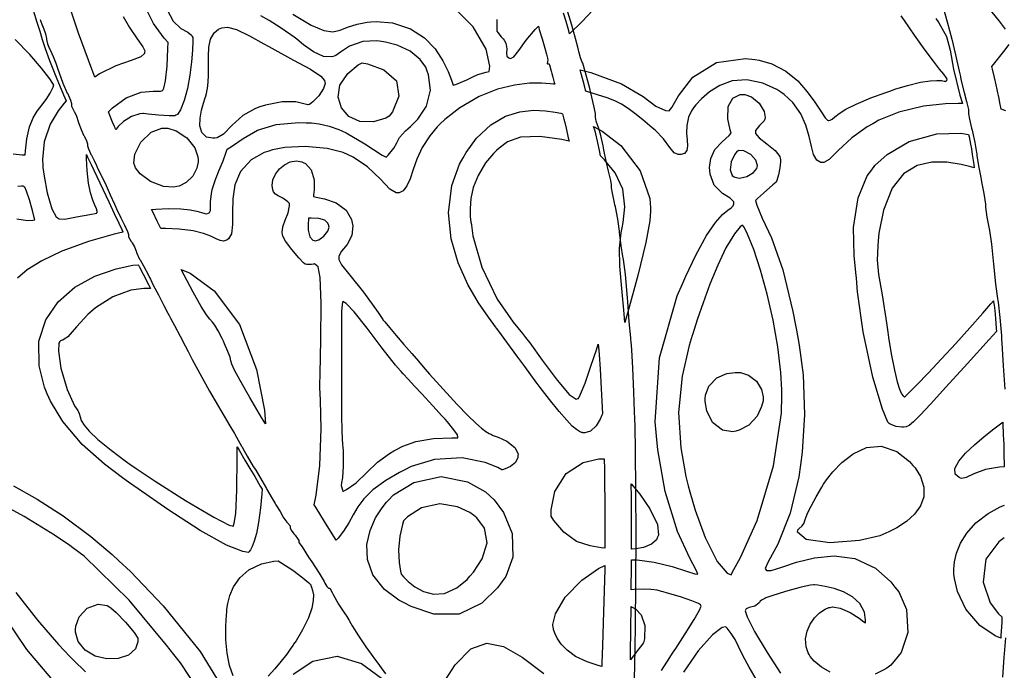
# Model space of a CAD drawing. Extents: x 1 to 11, y 0.3 to 11.8.
# Tile 15 of 21: x 4.1 to 6.9, y 8.1 to 9.9. Entities that reach past the tile are written whole.
import ezdxf

# ---------------------------------------------------------------- set-up
doc = ezdxf.new("R2010")
doc.units = 0
doc.layers.get('0').update_dxf_attribs({"linetype": 'CONTINUOUS'})

msp = doc.modelspace()

# ---------------------------------------------------------------- linework, layer by layer
at = {"color": 253}
for points in [[(6.89356, 9.86968), (6.87631, 9.89253), (6.85579, 9.91758), (6.83436, 9.94362), (6.81446, 9.9694), (6.79839, 9.99365), (6.79025, 10.0095), (6.78863, 10.0151), (6.78071, 10.0417), (6.75581, 10.1209), (6.72879, 10.2017), (6.70828, 10.2593), (6.69819, 10.2867), (6.6951, 10.2954), (6.71718, 10.2639), (6.78401, 10.1697), (6.85167, 10.0762), (6.90132, 10.0098)], [(4.40788, 9.90533), (4.42513, 9.87403), (4.44661, 9.84239), (4.46257, 9.81999), (4.46843, 9.80865), (4.46793, 9.80518), (4.46739, 9.80137), (4.45692, 9.79118), (4.42974, 9.78162), (4.38644, 9.76628), (4.34131, 9.74382), (4.32726, 9.73475), (4.31879, 9.75706), (4.28196, 9.85861), (4.2469, 9.96392)], [(4.53125, 9.92372), (4.54812, 9.89204), (4.57021, 9.87121), (4.58957, 9.86079), (4.60037, 9.85271), (4.60211, 9.84913), (4.6034, 9.84631), (4.60368, 9.83599), (4.60308, 9.81076), (4.60026, 9.77746), (4.59538, 9.73996), (4.58849, 9.70221), (4.57958, 9.66824), (4.56879, 9.64188), (4.56017, 9.62935), (4.55621, 9.62711), (4.55306, 9.62537), (4.53717, 9.62494), (4.50711, 9.62701), (4.47831, 9.63026), (4.46451, 9.63189), (4.46311, 9.63172), (4.45492, 9.63097), (4.43078, 9.62354), (4.40799, 9.60969), (4.39361, 9.59565), (4.38786, 9.58826), (4.38672, 9.58681), (4.38624, 9.588), (4.38471, 9.59142), (4.38297, 9.5956), (4.37793, 9.60786), (4.36903, 9.62939), (4.3661, 9.63656), (4.37717, 9.64789), (4.41618, 9.67622), (4.45785, 9.69179), (4.49192, 9.69476), (4.51258, 9.69526), (4.51921, 9.69672), (4.51937, 9.69732), (4.52171, 9.7035), (4.52653, 9.72433), (4.53136, 9.76514), (4.53375, 9.81511), (4.53386, 9.83171), (4.523, 9.84457), (4.49317, 9.88519), (4.46653, 9.93815)], [(4.88585, 9.91217), (4.93733, 9.88129), (4.97293, 9.86583), (4.99821, 9.86203), (5.01861, 9.86632), (5.0395, 9.87489), (5.0664, 9.88406), (5.09517, 9.88949), (5.10482, 9.89019), (5.12011, 9.89133), (5.16667, 9.88726), (5.21679, 9.87093), (5.25635, 9.84511), (5.28646, 9.81381), (5.30843, 9.78082), (5.32335, 9.75022), (5.33242, 9.72581), (5.33578, 9.71506), (5.33692, 9.71149), (5.34668, 9.715), (5.37571, 9.72678), (5.39258, 9.73551), (5.4069, 9.74203), (5.43024, 9.74881), (5.4381, 9.75071), (5.44043, 9.76568), (5.43012, 9.81321), (5.39356, 9.87597), (5.33724, 9.93251)], [(5.46056, 9.89675), (5.46056, 9.86404), (5.46326, 9.85981), (5.47239, 9.84754), (5.47814, 9.84218), (5.48122, 9.83903), (5.48443, 9.83171), (5.48529, 9.82915), (5.48649, 9.82563), (5.48796, 9.81418), (5.48753, 9.80208), (5.48861, 9.79318), (5.49365, 9.78842), (5.49567, 9.78776), (5.49821, 9.787), (5.50803, 9.79135), (5.52186, 9.80903), (5.54297, 9.83865), (5.56803, 9.8686), (5.57715, 9.87782), (5.57981, 9.86893), (5.58772, 9.84207), (5.59517, 9.8164), (5.59983, 9.7991), (5.60243, 9.78819), (5.6034, 9.78196), (5.60331, 9.77849), (5.60271, 9.77599), (5.60221, 9.77339), (5.60215, 9.77251), (5.60243, 9.77219), (5.60775, 9.7716), (5.60786, 9.77115), (5.60829, 9.76953), (5.6135, 9.75108), (5.61399, 9.74946), (5.61399, 9.7494), (5.61415, 9.74875), (5.61518, 9.74479), (5.618, 9.73449), (5.62207, 9.71946), (5.62343, 9.71442), (5.62343, 9.71442), (5.62011, 9.71474), (5.61035, 9.71593), (5.58594, 9.71756), (5.55197, 9.71696), (5.51025, 9.71197), (5.4624, 9.70031), (5.41032, 9.67964), (5.35574, 9.64779), (5.31326, 9.61481), (5.3004, 9.60243), (5.29243, 9.59478), (5.271, 9.56917), (5.24989, 9.53569), (5.23503, 9.50347), (5.22428, 9.47385), (5.21565, 9.44819), (5.20708, 9.42779), (5.19646, 9.41417), (5.18549, 9.40881), (5.18181, 9.40853), (5.17626, 9.40821), (5.1589, 9.41894), (5.1326, 9.44661), (5.09571, 9.48204), (5.05572, 9.50906), (5.04129, 9.51551), (5.02729, 9.52181), (4.98221, 9.53336), (4.92031, 9.53917), (4.86296, 9.53592), (4.82856, 9.52979), (4.8176, 9.52621), (4.80458, 9.52203), (4.76818, 9.50163), (4.73779, 9.46897), (4.72194, 9.43132), (4.71604, 9.39176), (4.7155, 9.3534), (4.71576, 9.31922), (4.71224, 9.29249), (4.70437, 9.27838), (4.70042, 9.27604), (4.69819, 9.27479), (4.69043, 9.27268), (4.68093, 9.27419), (4.66976, 9.27924), (4.65479, 9.2864), (4.63385, 9.29428), (4.60471, 9.30137), (4.56538, 9.30632), (4.52647, 9.30789), (4.51357, 9.30767), (4.51237, 9.31011), (4.50342, 9.3284), (4.49067, 9.35488), (4.48763, 9.36139), (4.49929, 9.36253), (4.5345, 9.36431), (4.57026, 9.36376), (4.59663, 9.36089), (4.6154, 9.35688), (4.62836, 9.35281), (4.63715, 9.34987), (4.64367, 9.34924), (4.64833, 9.35101), (4.64958, 9.35194), (4.65093, 9.35308), (4.65375, 9.35824), (4.65343, 9.36751), (4.65321, 9.38411), (4.65597, 9.40549), (4.65761, 9.41243), (4.65956, 9.42096), (4.66721, 9.44612), (4.67763, 9.47211), (4.68881, 9.49815), (4.69814, 9.52333), (4.70079, 9.53185), (4.71235, 9.53879), (4.74582, 9.56164), (4.78569, 9.58535), (4.83876, 9.60086), (4.90218, 9.60618), (4.92333, 9.60607), (4.92692, 9.60607), (4.93782, 9.60568), (4.95936, 9.60319), (4.98796, 9.59646), (5.01503, 9.58703), (5.02376, 9.58322), (5.03614, 9.57785), (5.08876, 9.54688), (5.13758, 9.51476), (5.14811, 9.50879), (5.15414, 9.5146), (5.17042, 9.5339), (5.17806, 9.54915), (5.18604, 9.56424), (5.20329, 9.58311), (5.20964, 9.58876), (5.2169, 9.59532), (5.23747, 9.61638), (5.26161, 9.65224), (5.273, 9.69775), (5.26785, 9.74132), (5.26281, 9.7545), (5.25976, 9.76243), (5.24463, 9.7839), (5.21615, 9.80718), (5.17904, 9.82417), (5.14626, 9.83296), (5.13519, 9.83464), (5.12235, 9.83664), (5.08251, 9.83458), (5.04514, 9.82161), (5.01947, 9.80501), (5.00683, 9.79562), (5.00211, 9.79394), (4.99533, 9.79156), (4.97217, 9.79254), (4.94342, 9.80539), (4.91585, 9.82568), (4.89632, 9.84164), (4.8896, 9.84662), (4.87989, 9.85379), (4.85026, 9.87446), (4.81907, 9.8941), (4.79497, 9.90707)], [(6.89361, 9.63932), (6.88124, 9.64382), (6.88026, 9.64849), (6.87739, 9.66243), (6.87489, 9.67453), (6.87315, 9.68289), (6.87158, 9.69021), (6.86957, 9.69928), (6.86654, 9.71283), (6.86182, 9.73367), (6.85661, 9.75683), (6.85493, 9.76449), (6.86322, 9.77501), (6.88818, 9.80643), (6.90375, 9.82633)], [(5.3055, 8.01992), (5.34233, 8.07824), (5.38693, 8.12349), (5.43153, 8.13949), (5.47885, 8.13038), (5.53147, 8.10037), (5.59224, 8.0536)]]:
    msp.add_lwpolyline(points, dxfattribs=at)
at = {"color": 230}
for points in [[(5.8035, 10.0024), (5.70101, 9.89165), (5.66521, 9.85639), (5.66271, 9.86518), (5.65506, 9.8915), (5.64794, 9.91471)], [(6.71382, 9.94342), (6.72879, 9.88997), (6.74164, 9.84185), (6.75233, 9.7971), (6.76253, 9.75119), (6.7659, 9.73589), (6.76758, 9.72797), (6.77636, 9.69114), (6.78315, 9.66618), (6.7839, 9.66422), (6.78461, 9.66233), (6.78933, 9.6429), (6.78933, 9.63639), (6.78933, 9.63124), (6.79215, 9.61578), (6.79758, 9.59056), (6.79893, 9.58539), (6.80024, 9.58029), (6.80669, 9.55029), (6.81142, 9.52229), (6.8119, 9.51812), (6.81233, 9.514), (6.81694, 9.48443), (6.82319, 9.45139), (6.82449, 9.44553), (6.82574, 9.43972), (6.83187, 9.40642), (6.83632, 9.37625), (6.83675, 9.37196), (6.83713, 9.36774), (6.84099, 9.34006), (6.84586, 9.31158), (6.84685, 9.30686), (6.84782, 9.30219), (6.8534, 9.26378), (6.85851, 9.21674), (6.85926, 9.20779), (6.85997, 9.19883), (6.86507, 9.15082), (6.87071, 9.11035), (6.87169, 9.10519), (6.87267, 9.10004), (6.87761, 9.0574), (6.88151, 9.00504), (6.882, 8.99507), (6.88243, 8.98508), (6.88639, 8.92101), (6.8915, 8.85558)], [(4.15375, 9.92269), (4.16471, 9.88911), (4.17231, 9.86361), (4.17904, 9.84088), (4.18739, 9.81532), (4.19976, 9.78162), (4.21869, 9.73426), (4.23953, 9.68435), (4.24664, 9.66775), (4.2411, 9.66064), (4.2245, 9.63911), (4.20188, 9.60172), (4.18522, 9.55186), (4.18007, 9.50228), (4.18093, 9.48583), (4.18121, 9.48019), (4.18457, 9.45514), (4.19336, 9.40853), (4.20687, 9.36339), (4.21843, 9.3405), (4.22467, 9.33692), (4.2276, 9.33524), (4.24278, 9.33382), (4.2615, 9.33778), (4.26628, 9.33876), (4.27621, 9.34082), (4.31401, 9.34706), (4.33311, 9.35097), (4.33371, 9.35183), (4.33431, 9.35281), (4.33453, 9.35667), (4.33231, 9.3635), (4.32785, 9.37358), (4.32206, 9.38818), (4.31586, 9.40847), (4.31017, 9.43582), (4.30588, 9.47136), (4.30404, 9.5051), (4.30393, 9.51633), (4.30735, 9.50933), (4.3176, 9.48822), (4.3335, 9.45481), (4.35047, 9.41889), (4.36714, 9.38314), (4.38238, 9.35042), (4.39486, 9.3234), (4.40343, 9.3049), (4.40657, 9.29807), (4.40679, 9.29758), (4.38238, 9.29183), (4.31, 9.27115), (4.23469, 9.24382), (4.178, 9.21674), (4.13715, 9.19097), (4.10943, 9.16764)], [(5.8464, 7.9834), (5.84885, 8.074), (5.85069, 8.18685), (5.85189, 8.31293), (5.85232, 8.44347), (5.852, 8.5695), (5.85086, 8.68207), (5.84956, 8.74978), (5.84885, 8.77229), (5.84819, 8.79107), (5.84608, 8.84722), (5.8431, 8.91417), (5.84028, 8.96588), (5.83865, 8.9899), (5.838, 8.99507), (5.83729, 9.00022), (5.83306, 9.04497), (5.82878, 9.10129), (5.82813, 9.11219), (5.82742, 9.12315), (5.82249, 9.17811), (5.81711, 9.22032), (5.81619, 9.22483), (5.81521, 9.22939), (5.81039, 9.25917), (5.80647, 9.29025), (5.80604, 9.29542), (5.80556, 9.30057), (5.80083, 9.33415), (5.79432, 9.36893), (5.79303, 9.37463), (5.79167, 9.38038), (5.78624, 9.40733), (5.78342, 9.42236), (5.78342, 9.42736), (5.78342, 9.43132), (5.78119, 9.44319), (5.77692, 9.46197), (5.77588, 9.46571), (5.77479, 9.46951), (5.76824, 9.4975), (5.76156, 9.52957), (5.76053, 9.53538), (5.75944, 9.54118), (5.75288, 9.57026), (5.74653, 9.59244), (5.74556, 9.59478), (5.74451, 9.59717), (5.74046, 9.61079), (5.73839, 9.62158), (5.73839, 9.62517), (5.73839, 9.63226), (5.73335, 9.6536), (5.72185, 9.70247), (5.70915, 9.75043), (5.70221, 9.77365), (5.70068, 9.77615), (5.70014, 9.77707), (5.69596, 9.7889), (5.69114, 9.80664), (5.69026, 9.81049), (5.68837, 9.81862), (5.68201, 9.84293), (5.67128, 9.88097), (5.66032, 9.9171)], [(6.69721, 9.89985), (6.70529, 9.88764), (6.72646, 9.84885), (6.73703, 9.81082), (6.74647, 9.75732), (6.76486, 9.68392), (6.77229, 9.65983), (6.76014, 9.66004), (6.72379, 9.65935), (6.66254, 9.65306), (6.59283, 9.63596), (6.53646, 9.61307), (6.51899, 9.60314), (6.50364, 9.59446), (6.46056, 9.56321), (6.42219, 9.52772), (6.39654, 9.50261), (6.38135, 9.49349), (6.37651, 9.49382), (6.37272, 9.49408), (6.36182, 9.50037), (6.3526, 9.51617), (6.34614, 9.53917), (6.33979, 9.56733), (6.33074, 9.59874), (6.31629, 9.63129), (6.29378, 9.66297), (6.26953, 9.68571), (6.26053, 9.69179), (6.24881, 9.69971), (6.20996, 9.71783), (6.16411, 9.72715), (6.12343, 9.72358), (6.08826, 9.71094), (6.05908, 9.69293), (6.0364, 9.67339), (6.02061, 9.65608), (6.01406, 9.64774), (6.01215, 9.64475), (6.00857, 9.63932), (6.00054, 9.62121), (5.99556, 9.59819), (5.99485, 9.57656), (5.9961, 9.55707), (5.99701, 9.54053), (5.99528, 9.52767), (5.98861, 9.51932), (5.97819, 9.51622), (5.97472, 9.51617), (5.97103, 9.51617), (5.96001, 9.52138), (5.94775, 9.53657), (5.92979, 9.56044), (5.90663, 9.58453), (5.89817, 9.59158), (5.89139, 9.59722), (5.87115, 9.61415), (5.84901, 9.63206), (5.82992, 9.64632), (5.81174, 9.65782), (5.79269, 9.66749), (5.77083, 9.67622), (5.74414, 9.68494), (5.71907, 9.69228), (5.71072, 9.69456), (5.71061, 9.69482), (5.71007, 9.69726), (5.70796, 9.70594), (5.70318, 9.72413), (5.69689, 9.74744), (5.69476, 9.75515), (5.7245, 9.7475), (5.81147, 9.71565), (5.87283, 9.67985), (5.90782, 9.65289), (5.93576, 9.64051), (5.94542, 9.63954), (5.95344, 9.64887), (5.97233, 9.68138), (6.01226, 9.734), (6.07921, 9.77544), (6.16092, 9.78694), (6.18739, 9.7839), (6.19933, 9.78256), (6.2346, 9.77219), (6.27453, 9.75097), (6.30772, 9.72364), (6.33475, 9.69347), (6.35628, 9.66396), (6.37294, 9.6384), (6.38531, 9.62011), (6.3916, 9.6129), (6.39404, 9.61247), (6.39535, 9.61231), (6.39947, 9.6129), (6.40468, 9.61632), (6.41217, 9.62256), (6.42432, 9.63172), (6.44368, 9.64372), (6.47271, 9.65847), (6.51389, 9.676), (6.55567, 9.69146), (6.56972, 9.69618), (6.58143, 9.70014), (6.61719, 9.71089), (6.65369, 9.71978), (6.68078, 9.72418), (6.69993, 9.72537), (6.71268, 9.72472), (6.72054, 9.72347), (6.72499, 9.72299), (6.72721, 9.72401), (6.72765, 9.72456), (6.72814, 9.72532), (6.72863, 9.7284), (6.72597, 9.73383), (6.71907, 9.74283), (6.70736, 9.75726), (6.69011, 9.77903), (6.66683, 9.81006), (6.63683, 9.85232), (6.60867, 9.89372), (6.5995, 9.90761)], [(4.17383, 9.89697), (4.18039, 9.87847), (4.18181, 9.87543), (4.18317, 9.87244), (4.18886, 9.8565), (4.19179, 9.84332), (4.19185, 9.84169), (4.19185, 9.84006), (4.19472, 9.82801), (4.20014, 9.81418), (4.2015, 9.81164), (4.20281, 9.80914), (4.21044, 9.79221), (4.2175, 9.77403), (4.21853, 9.77094), (4.22228, 9.7596), (4.23736, 9.71767), (4.24968, 9.68961), (4.25211, 9.68517), (4.25347, 9.68267), (4.25906, 9.66954), (4.26199, 9.66054), (4.26199, 9.6575), (4.26199, 9.65261), (4.26807, 9.63937), (4.26904, 9.63797), (4.26997, 9.63661), (4.27567, 9.62463), (4.28103, 9.60949), (4.28185, 9.6065), (4.28261, 9.60357), (4.28874, 9.58664), (4.29596, 9.57129), (4.29731, 9.56907), (4.29861, 9.56689), (4.30414, 9.55524), (4.30701, 9.54693), (4.30701, 9.54417), (4.30701, 9.54124), (4.3099, 9.53233), (4.31549, 9.51915), (4.31685, 9.5166), (4.31819, 9.51411), (4.32579, 9.49918), (4.33251, 9.48519), (4.33344, 9.48307), (4.33436, 9.48101), (4.34467, 9.45947), (4.34538, 9.45806), (4.34679, 9.45535), (4.35086, 9.44689), (4.35921, 9.42893), (4.37099, 9.40306), (4.38286, 9.37674), (4.38683, 9.36794), (4.389, 9.36317), (4.40082, 9.33778), (4.41103, 9.31694), (4.41238, 9.3144), (4.41368, 9.3119), (4.41928, 9.29926), (4.42215, 9.29144), (4.42215, 9.28879), (4.42215, 9.28396), (4.4305, 9.27111), (4.43186, 9.26938), (4.43317, 9.26768), (4.43972, 9.2564), (4.44456, 9.24447), (4.44504, 9.2424), (4.44547, 9.2404), (4.45367, 9.22136), (4.45454, 9.22032), (4.45535, 9.21929), (4.46496, 9.20253), (4.47868, 9.17611), (4.48161, 9.17025), (4.48426, 9.16482), (4.49246, 9.1486), (4.50662, 9.1211), (4.52219, 9.09125), (4.53353, 9.06976), (4.53738, 9.06261), (4.54118, 9.0555), (4.55257, 9.03412), (4.56819, 9.0045), (4.58247, 8.97726), (4.59076, 8.96132), (4.59353, 8.95594), (4.60232, 8.93881), (4.65088, 8.84972), (4.7079, 8.7519), (4.72097, 8.73042), (4.7225, 8.72792), (4.73178, 8.71175), (4.74089, 8.69499), (4.74235, 8.69222), (4.74376, 8.68951), (4.75689, 8.66635), (4.77408, 8.63769), (4.7775, 8.63217), (4.78087, 8.62668), (4.79801, 8.59799), (4.81108, 8.57482), (4.8125, 8.57206), (4.81386, 8.56933), (4.824, 8.55137), (4.83544, 8.53267), (4.83751, 8.52951), (4.83951, 8.52642), (4.84933, 8.51064), (4.85628, 8.49821), (4.85693, 8.49681), (4.85753, 8.49539), (4.86843, 8.48085), (4.86957, 8.47993), (4.87067, 8.479), (4.87761, 8.46983), (4.87761, 8.46674), (4.87761, 8.46451), (4.88124, 8.45779), (4.88835, 8.44743), (4.89008, 8.44536), (4.89176, 8.44336), (4.89893, 8.43392), (4.90261, 8.42893), (4.90261, 8.42725), (4.90261, 8.42313), (4.91189, 8.41069), (4.93001, 8.38211), (4.9344, 8.37543), (4.93875, 8.36876), (4.95925, 8.33632), (4.97336, 8.31282), (4.97456, 8.31054), (4.97569, 8.30832), (4.98172, 8.2991), (4.98589, 8.29428), (4.98731, 8.29428), (4.98981, 8.29428), (4.99653, 8.28239), (4.99735, 8.28049), (4.99903, 8.27636), (5.01378, 8.24918), (5.03065, 8.2239), (5.03336, 8.22076), (5.03444, 8.21951), (5.04346, 8.20518), (5.04383, 8.20415), (5.04471, 8.20161), (5.05263, 8.1881), (5.07021, 8.16049), (5.09147, 8.12918), (5.10612, 8.10856), (5.11122, 8.10183), (5.11376, 8.09847), (5.12999, 8.07622), (5.14621, 8.05311)], [(4.09782, 9.51867), (4.12299, 9.51563), (4.1314, 9.51531), (4.132, 9.52658), (4.13601, 9.56017), (4.14378, 9.59392), (4.15397, 9.61931), (4.16569, 9.63889), (4.17817, 9.65528), (4.19065, 9.67111), (4.20226, 9.68896), (4.21029, 9.70574), (4.21229, 9.71149), (4.20975, 9.71615), (4.20053, 9.72922), (4.17725, 9.7595), (4.14432, 9.79801), (4.10357, 9.84022)], [(5.92378, 8.06207), (5.94738, 8.09874), (5.95524, 8.11094), (5.96397, 8.12457), (5.99029, 8.16536), (6.01579, 8.20594), (6.03093, 8.23264), (6.03549, 8.24349), (6.03483, 8.24544), (6.03424, 8.24713), (6.02806, 8.25125), (6.00965, 8.25911), (5.97732, 8.26969), (5.94081, 8.28043), (5.92865, 8.28381), (5.92437, 8.285), (5.9114, 8.28836), (5.89437, 8.29107), (5.87196, 8.29161), (5.84706, 8.29031), (5.83882, 8.28961), (5.83882, 8.2934), (5.83892, 8.30469), (5.83903, 8.31386), (5.83908, 8.33219), (5.83919, 8.36404), (5.83925, 8.37463), (5.85525, 8.37424), (5.90332, 8.36811), (5.95432, 8.35562), (5.99451, 8.34256), (6.01824, 8.33529), (6.02632, 8.33399), (6.02197, 8.34489), (6.00375, 8.37935), (5.96957, 8.45458), (5.93468, 8.56689), (5.91351, 8.68392), (5.9101, 8.72319), (5.90663, 8.76286), (5.91835, 8.9439), (5.96821, 9.11774), (5.98389, 9.15381), (5.99251, 9.17372), (6.02056, 9.23253), (6.05126, 9.28808), (6.07628, 9.32493), (6.09597, 9.34733), (6.11068, 9.35965), (6.12061, 9.36626), (6.12614, 9.37147), (6.12771, 9.37765), (6.12765, 9.37967), (6.1275, 9.38325), (6.11746, 9.39344), (6.09554, 9.4069), (6.07275, 9.42979), (6.06082, 9.4611), (6.06006, 9.47174), (6.0594, 9.47999), (6.06256, 9.5051), (6.07471, 9.53039), (6.09472, 9.55251), (6.11426, 9.57036), (6.12071, 9.57633), (6.11729, 9.58626), (6.11074, 9.61729), (6.11139, 9.65158), (6.12468, 9.67551), (6.14535, 9.68511), (6.1524, 9.68544), (6.15847, 9.68576), (6.17714, 9.67893), (6.199, 9.66108), (6.21311, 9.63797), (6.21625, 9.62061), (6.21468, 9.61561), (6.21332, 9.61143), (6.19976, 9.59793), (6.18907, 9.58399), (6.18913, 9.57954), (6.18913, 9.57547), (6.19883, 9.56332), (6.22081, 9.5466), (6.24419, 9.52778), (6.257, 9.51113), (6.25851, 9.50489), (6.25885, 9.50336), (6.2589, 9.49556), (6.25749, 9.479), (6.25364, 9.45888), (6.24892, 9.44358), (6.24669, 9.43875), (6.24669, 9.43875), (6.2379, 9.43099), (6.21153, 9.40761), (6.19476, 9.39242), (6.18951, 9.38737), (6.18918, 9.38687), (6.18907, 9.38672), (6.19239, 9.37392), (6.20796, 9.33686), (6.2341, 9.28157), (6.26579, 9.19103), (6.29411, 9.07449), (6.30149, 9.03526), (6.3041, 9.02115), (6.31222, 8.97874), (6.32308, 8.89546), (6.32671, 8.7839), (6.32026, 8.6774), (6.3156, 8.64219), (6.31099, 8.60775), (6.2864, 8.50575), (6.25157, 8.41818), (6.22433, 8.36876), (6.21582, 8.34967), (6.21789, 8.34674), (6.2194, 8.34457), (6.23318, 8.3444), (6.26303, 8.35331), (6.30453, 8.36724), (6.3546, 8.3801), (6.41032, 8.38569), (6.46869, 8.37793), (6.52681, 8.35064), (6.57015, 8.31256), (6.58165, 8.29758), (6.59229, 8.28369), (6.61382, 8.23389), (6.61843, 8.16992), (6.59885, 8.11274), (6.57032, 8.07753), (6.55838, 8.06928), (6.55083, 8.06413), (6.52593, 8.05219)], [(4.10818, 9.33535), (4.13829, 9.33018), (4.15343, 9.33132), (4.15836, 9.33225), (4.15707, 9.33897), (4.15213, 9.35894), (4.1435, 9.38867), (4.13488, 9.41357), (4.1301, 9.42464), (4.12869, 9.42567), (4.12799, 9.42622), (4.12549, 9.42719), (4.12093, 9.42686), (4.11111, 9.42632)], [(4.09885, 8.58268), (4.16499, 8.54542), (4.23828, 8.49821), (4.31603, 8.44043), (4.37651, 8.38949), (4.39572, 8.37147), (4.42817, 8.3411), (4.52051, 8.24447), (4.62462, 8.11626), (4.69879, 7.99462)], [(4.62017, 8.00726), (4.56933, 8.08371), (4.5504, 8.10753), (4.52951, 8.13385), (4.42449, 8.26107), (4.29753, 8.38417), (4.26568, 8.40842), (4.25726, 8.41487), (4.21408, 8.44347), (4.12853, 8.49615), (4.03694, 8.54579)], [(6.88981, 8.43619), (6.87392, 8.42529), (6.83772, 8.37571), (6.82981, 8.31099), (6.85021, 8.25336), (6.87321, 8.22174), (6.88308, 8.21397), (6.88297, 8.21143), (6.88265, 8.20361), (6.88238, 8.19803), (6.88162, 8.18528), (6.88015, 8.16135), (6.87972, 8.15338), (6.86399, 8.15994), (6.82086, 8.18935), (6.78125, 8.23525), (6.75786, 8.28538), (6.74903, 8.32172), (6.74789, 8.33399), (6.74756, 8.33751), (6.74756, 8.34804), (6.74962, 8.36828), (6.75537, 8.39307), (6.76633, 8.42079), (6.78386, 8.44982), (6.80946, 8.47851), (6.84446, 8.50526), (6.87853, 8.5236), (6.8904, 8.52838)], [(4.71739, 8.04753), (4.70719, 8.07661), (4.70025, 8.111), (4.69667, 8.14887), (4.69635, 8.18847), (4.69819, 8.21826), (4.69938, 8.22808), (4.69954, 8.22944), (4.69993, 8.23546), (4.70231, 8.25151), (4.70806, 8.27349), (4.71875, 8.29844), (4.73611, 8.32357), (4.76167, 8.34592), (4.7971, 8.36274), (4.83214, 8.37039), (4.84397, 8.37104), (4.84397, 8.37104), (4.8546, 8.36507), (4.88553, 8.34532), (4.91401, 8.32394), (4.93044, 8.30925), (4.93587, 8.30371), (4.93608, 8.3035), (4.93647, 8.30192), (4.93832, 8.29715), (4.94125, 8.28814), (4.94331, 8.27576), (4.94303, 8.25928), (4.93886, 8.23785), (4.92925, 8.21072), (4.91276, 8.17714), (4.89442, 8.14626), (4.88781, 8.13629), (4.88596, 8.13357), (4.88021, 8.12543), (4.86811, 8.10889), (4.8526, 8.08876), (4.8349, 8.06717), (4.81635, 8.04633)], [(6.39963, 8.05778), (6.37451, 8.07189), (6.35428, 8.08871), (6.34289, 8.10215), (6.34, 8.10715), (6.33703, 8.11225), (6.33128, 8.12939), (6.32969, 8.15164), (6.33404, 8.17318), (6.34293, 8.19308), (6.35514, 8.21061), (6.36951, 8.22487), (6.38471, 8.23508), (6.39567, 8.23964), (6.39947, 8.24029), (6.40614, 8.24149), (6.42763, 8.23796), (6.45583, 8.22569), (6.48058, 8.20979), (6.49397, 8.19987), (6.49837, 8.19667), (6.49918, 8.20404), (6.49576, 8.22678), (6.48258, 8.25092), (6.46192, 8.26969), (6.43679, 8.28364), (6.41021, 8.29346), (6.38525, 8.29958), (6.3649, 8.30279), (6.35542, 8.3036), (6.35226, 8.3035), (6.34424, 8.30322), (6.31787, 8.29742), (6.27354, 8.28504), (6.23503, 8.27279), (6.21837, 8.26714), (6.2181, 8.26704), (6.21485, 8.26574), (6.20535, 8.26107), (6.20204, 8.25771), (6.19993, 8.25401), (6.19325, 8.24838), (6.19086, 8.24681), (6.18664, 8.24408), (6.17117, 8.24013), (6.16228, 8.23622), (6.16118, 8.234), (6.15944, 8.23062), (6.16515, 8.21343), (6.18608, 8.17269), (6.22211, 8.11296), (6.2589, 8.05474)], [(4.10499, 8.2819), (4.16585, 8.20421), (4.22575, 8.13569), (4.25851, 8.10058), (4.26758, 8.09174), (4.30117, 8.05897)], [(4.21957, 8.02322), (4.13579, 8.12175), (4.07769, 8.20806)], [(6.1971, 8.02632), (6.17063, 8.0715), (6.15315, 8.10493), (6.14128, 8.12978), (6.13162, 8.14936), (6.12067, 8.16694), (6.1091, 8.18132), (6.10499, 8.18576), (6.09478, 8.18317), (6.06733, 8.16297), (6.02735, 8.11789), (5.98643, 8.05767)], [(6.89301, 8.15494), (6.88938, 8.10906), (6.88867, 8.10047), (6.88439, 8.04357)], [(4.88678, 8.05231), (4.94211, 8.08843), (5.01004, 8.10325), (5.07861, 8.08197), (5.13536, 8.04075)]]:
    msp.add_lwpolyline(points, dxfattribs=at)
at = {"color": 253}
for points in [[(4.97564, 9.72054), (4.97651, 9.71631), (4.97174, 9.70204), (4.95828, 9.68164), (4.94217, 9.66482), (4.93283, 9.65744), (4.9305, 9.6569), (4.92731, 9.65619), (4.91672, 9.65901), (4.89393, 9.66456), (4.85504, 9.66465), (4.80806, 9.65528), (4.79297, 9.65044), (4.78033, 9.64643), (4.74496, 9.62651), (4.71332, 9.59814), (4.68972, 9.57394), (4.67204, 9.56299), (4.6659, 9.56244), (4.6601, 9.56201), (4.64242, 9.56565), (4.62907, 9.57813), (4.62358, 9.59685), (4.62397, 9.61893), (4.62799, 9.64144), (4.63351, 9.66135), (4.63851, 9.67578), (4.64068, 9.68126), (4.64085, 9.68175), (4.64274, 9.68832), (4.646, 9.70865), (4.64774, 9.73699), (4.64768, 9.76557), (4.64757, 9.79324), (4.64908, 9.8189), (4.65397, 9.84125), (4.6639, 9.85921), (4.676, 9.86951), (4.68067, 9.87158), (4.68522, 9.87364), (4.70101, 9.87528), (4.72683, 9.86843), (4.76378, 9.85042), (4.80419, 9.82813), (4.81765, 9.82058), (4.83496, 9.81093), (4.88753, 9.78261), (4.9356, 9.75662), (4.96414, 9.73757), (4.97467, 9.72521), (4.97564, 9.72054)], [(5.08068, 9.77468), (5.09619, 9.77171), (5.1415, 9.7551), (5.17757, 9.7239), (5.18431, 9.6805), (5.16613, 9.63672), (5.15712, 9.62429), (5.14703, 9.61876), (5.11317, 9.60861), (5.07454, 9.60949), (5.04346, 9.62369), (5.02225, 9.64774), (5.01307, 9.67822), (5.01824, 9.71181), (5.04004, 9.74511), (5.06967, 9.76893), (5.08068, 9.77468)], [(5.74588, 8.98172), (5.74636, 8.97461), (5.74799, 8.95313), (5.75092, 8.91194), (5.75429, 8.85678), (5.75711, 8.80371), (5.75792, 8.78603), (5.75618, 8.78222), (5.75087, 8.77072), (5.73964, 8.75222), (5.72374, 8.73725), (5.70779, 8.73199), (5.70281, 8.73253), (5.70171, 8.73264), (5.69857, 8.73329), (5.69276, 8.73563), (5.68451, 8.7411), (5.67285, 8.75136), (5.6569, 8.76796), (5.63574, 8.79243), (5.60835, 8.82633), (5.58242, 8.85992), (5.57394, 8.87121), (5.57314, 8.87229), (5.56853, 8.87853), (5.55615, 8.89529), (5.53901, 8.91862), (5.51921, 8.94553), (5.49892, 8.9731), (5.48036, 8.99838), (5.46556, 9.01844), (5.45899, 9.02746), (5.45682, 9.03039), (5.45167, 9.03737), (5.43625, 9.05826), (5.40853, 9.09879), (5.37858, 9.15028), (5.35118, 9.21083), (5.33132, 9.27865), (5.32374, 9.35189), (5.33344, 9.42876), (5.35493, 9.48915), (5.36524, 9.50749), (5.37332, 9.52192), (5.40306, 9.56222), (5.44347, 9.60021), (5.48481, 9.62418), (5.52528, 9.63693), (5.56326, 9.64128), (5.597, 9.63992), (5.62489, 9.63569), (5.64014, 9.63243), (5.64524, 9.63129), (5.64621, 9.62744), (5.64914, 9.61572), (5.65142, 9.60633), (5.65517, 9.59022), (5.66146, 9.56326), (5.66357, 9.55425), (5.64312, 9.55838), (5.58111, 9.56685), (5.52675, 9.56543), (5.48986, 9.55176), (5.46664, 9.53424), (5.45969, 9.52761), (5.45122, 9.51964), (5.42854, 9.49262), (5.40722, 9.45751), (5.39393, 9.42361), (5.38699, 9.39225), (5.38471, 9.36464), (5.38536, 9.34207), (5.38721, 9.32585), (5.38835, 9.31939), (5.38867, 9.31722), (5.3929, 9.28711), (5.41829, 9.19851), (5.46132, 9.10856), (5.50608, 9.04394), (5.53233, 9.01187), (5.54085, 9.00097), (5.553, 8.98535), (5.58811, 8.93733), (5.63004, 8.8801), (5.66417, 8.84017), (5.6836, 8.82699), (5.68804, 8.8285), (5.69011, 8.82921), (5.69629, 8.84082), (5.70865, 8.87201), (5.72521, 8.91971), (5.74072, 8.96625), (5.74588, 8.98172)], [(4.61854, 9.50157), (4.61865, 9.49561), (4.61507, 9.47754), (4.60374, 9.45514), (4.58485, 9.43713), (4.5656, 9.42763), (4.55886, 9.42606), (4.54986, 9.42404), (4.521, 9.42649), (4.4846, 9.44037), (4.45562, 9.46181), (4.44206, 9.47851), (4.44006, 9.48481), (4.43772, 9.49208), (4.44043, 9.51693), (4.45703, 9.5516), (4.4866, 9.57926), (4.51611, 9.59039), (4.52593, 9.59028), (4.53364, 9.59022), (4.55675, 9.58296), (4.58649, 9.56353), (4.609, 9.53538), (4.61828, 9.5101), (4.61854, 9.50157)], [(4.92036, 9.20714), (4.91569, 9.21153), (4.90246, 9.22542), (4.88226, 9.24892), (4.86513, 9.27257), (4.85732, 9.28635), (4.85639, 9.29118), (4.85542, 9.29622), (4.85704, 9.31218), (4.86426, 9.33138), (4.87256, 9.35243), (4.87646, 9.37224), (4.87646, 9.37879), (4.87185, 9.38282), (4.85699, 9.39344), (4.84457, 9.39979), (4.83658, 9.40446), (4.83143, 9.4114), (4.83029, 9.41396), (4.82878, 9.41732), (4.82721, 9.42871), (4.82958, 9.44488), (4.83675, 9.46099), (4.84782, 9.47575), (4.86199, 9.48774), (4.87842, 9.49571), (4.89626, 9.49815), (4.9106, 9.49567), (4.91488, 9.49376), (4.9215, 9.49083), (4.9375, 9.47331), (4.94581, 9.44515), (4.94581, 9.41732), (4.94401, 9.40196), (4.94358, 9.39763), (4.95122, 9.39632), (4.97424, 9.39165), (5.00722, 9.38026), (5.03569, 9.35915), (5.05083, 9.33317), (5.05279, 9.32383), (5.05453, 9.31537), (5.05186, 9.28825), (5.03851, 9.26313), (5.02285, 9.24365), (5.01519, 9.22976), (5.01514, 9.22504), (5.01503, 9.22026), (5.02263, 9.20578), (5.04579, 9.17686), (5.08458, 9.12858), (5.12614, 9.0709), (5.13911, 9.05106), (5.13932, 9.05072), (5.14442, 9.04476), (5.15793, 9.02886), (5.17692, 9.00667), (5.19857, 8.98128), (5.22026, 8.95589), (5.23926, 8.93371), (5.25282, 8.91792), (5.25797, 8.91189), (5.25825, 8.91157), (5.27089, 8.89735), (5.30919, 8.85482), (5.34879, 8.8119), (5.37885, 8.78071), (5.40115, 8.75917), (5.41737, 8.74501), (5.42936, 8.73622), (5.43886, 8.73062), (5.44542, 8.72721), (5.44764, 8.72601), (5.45019, 8.72467), (5.46349, 8.71972), (5.48828, 8.70828), (5.51069, 8.69097), (5.51986, 8.67285), (5.51947, 8.66699), (5.51915, 8.66237), (5.51269, 8.64876), (5.49897, 8.63715), (5.4841, 8.63064), (5.47586, 8.62825), (5.47379, 8.62765), (5.46306, 8.63422), (5.42757, 8.64839), (5.36285, 8.66135), (5.28489, 8.65739), (5.21869, 8.63769), (5.19874, 8.62722), (5.18565, 8.62039), (5.14751, 8.59771), (5.11106, 8.57107), (5.08583, 8.54656), (5.06836, 8.52344), (5.05528, 8.50092), (5.04297, 8.47835), (5.0281, 8.45497), (5.01286, 8.43576), (5.00722, 8.4299), (5.00108, 8.43983), (4.97504, 8.4821), (4.95107, 8.52106), (4.94596, 8.52929), (4.95167, 8.55669), (4.96137, 8.64046), (4.96528, 8.74376), (4.96354, 8.82406), (4.96181, 8.86019), (4.96192, 8.86615), (4.96251, 8.89811), (4.96446, 8.99397), (4.9655, 9.09788), (4.96235, 9.17025), (4.95719, 9.19987), (4.95253, 9.20361), (4.95101, 9.20486), (4.9464, 9.20822), (4.9439, 9.20779), (4.93761, 9.20617), (4.92458, 9.20654), (4.92036, 9.20714)], [(4.93007, 9.33658), (4.92964, 9.33328), (4.92876, 9.32215), (4.9291, 9.30285), (4.93375, 9.28483), (4.94194, 9.27528), (4.94536, 9.27425), (4.94829, 9.27344), (4.95876, 9.27632), (4.97299, 9.28651), (4.98378, 9.30063), (4.98753, 9.31125), (4.98708, 9.31451), (4.98676, 9.31663), (4.98415, 9.32264), (4.97558, 9.33094), (4.9585, 9.33653), (4.93707, 9.33735), (4.93007, 9.33658)], [(4.57107, 9.19228), (4.59636, 9.18212), (4.66433, 9.13194), (4.73535, 9.03706), (4.78358, 8.91097), (4.8055, 8.79596), (4.8086, 8.75726), (4.79758, 8.77576), (4.76476, 8.83138), (4.73699, 8.87983), (4.72131, 8.90901), (4.71386, 8.92535), (4.71089, 8.93528), (4.7085, 8.9451), (4.70281, 8.96126), (4.69336, 8.98301), (4.69, 8.99013), (4.68647, 8.99756), (4.67535, 9.01958), (4.66585, 9.03564), (4.65886, 9.04443), (4.65181, 9.05203), (4.64204, 9.06451), (4.62706, 9.088), (4.60428, 9.12853), (4.57921, 9.17626), (4.57107, 9.19228)], [(5.35042, 8.71761), (5.35021, 8.71815), (5.35064, 8.72006), (5.34896, 8.72613), (5.33897, 8.74104), (5.32075, 8.76313), (5.31446, 8.77018), (5.31196, 8.773), (5.30436, 8.78131), (5.28879, 8.79829), (5.26958, 8.81912), (5.24875, 8.84174), (5.22831, 8.86393), (5.21013, 8.88362), (5.19624, 8.89882), (5.19043, 8.90511), (5.18858, 8.90722), (5.17503, 8.92258), (5.13678, 8.97071), (5.09446, 9.0274), (5.0586, 9.07264), (5.03537, 9.09619), (5.02632, 9.10178), (5.02621, 9.1014), (5.02539, 9.10037), (5.02403, 9.09403), (5.02279, 9.07428), (5.02214, 9.04297), (5.02214, 9.0325), (5.02214, 9.03049), (5.02214, 9.02431), (5.02214, 9.00369), (5.02219, 8.97456), (5.02225, 8.94081), (5.02229, 8.90653), (5.02235, 8.87554), (5.02235, 8.85189), (5.0224, 8.84261), (5.0224, 8.83946), (5.0224, 8.82449), (5.02279, 8.77951), (5.02354, 8.73947), (5.02453, 8.71451), (5.02556, 8.69993), (5.02653, 8.69086), (5.02729, 8.68251), (5.02772, 8.67008), (5.02772, 8.65408), (5.02767, 8.64876), (5.0275, 8.63829), (5.0255, 8.60672), (5.02263, 8.59093), (5.02203, 8.58371), (5.02544, 8.57135), (5.02675, 8.56722), (5.03662, 8.57215), (5.06392, 8.59164), (5.09256, 8.61914), (5.12403, 8.64914), (5.15767, 8.6741), (5.16965, 8.68099), (5.17589, 8.68463), (5.19542, 8.6945), (5.23161, 8.70736), (5.28201, 8.71619), (5.33333, 8.71838), (5.35042, 8.71761)], [(5.61339, 8.49744), (5.61279, 8.51471), (5.62343, 8.56689), (5.65517, 8.61778), (5.70324, 8.64882), (5.74767, 8.65886), (5.76243, 8.65853), (5.76318, 8.62836), (5.76476, 8.50006), (5.76471, 8.41536), (5.76471, 8.40696), (5.75424, 8.40826), (5.72304, 8.41336), (5.68479, 8.42611), (5.64865, 8.45193), (5.62082, 8.48529), (5.61339, 8.49744)], [(5.44179, 8.55333), (5.45242, 8.54335), (5.479, 8.50749), (5.50358, 8.44874), (5.50543, 8.38206), (5.48551, 8.32747), (5.47456, 8.31239), (5.46235, 8.29574), (5.41754, 8.25179), (5.35449, 8.22092), (5.28261, 8.22086), (5.21864, 8.24235), (5.19911, 8.25276), (5.18446, 8.26064), (5.14415, 8.29096), (5.11089, 8.33242), (5.09549, 8.37522), (5.09418, 8.41738), (5.10319, 8.45708), (5.11865, 8.49229), (5.13683, 8.52111), (5.14925, 8.53689), (5.15392, 8.54161), (5.16906, 8.55718), (5.22635, 8.5925), (5.30333, 8.60883), (5.37761, 8.59451), (5.42811, 8.56619), (5.44179, 8.55333)], [(5.19081, 8.33399), (5.19249, 8.33225), (5.19743, 8.32661), (5.2105, 8.31337), (5.22933, 8.29824), (5.25319, 8.285), (5.28131, 8.2775), (5.31304, 8.27974), (5.3476, 8.29542), (5.37625, 8.31922), (5.38433, 8.32844), (5.39404, 8.33963), (5.41857, 8.37717), (5.43294, 8.42258), (5.4254, 8.46376), (5.40343, 8.49268), (5.39415, 8.49968), (5.38417, 8.50722), (5.34967, 8.52371), (5.29964, 8.53201), (5.24772, 8.52035), (5.20811, 8.49528), (5.19754, 8.48438), (5.19422, 8.47368), (5.18701, 8.44081), (5.18326, 8.40207), (5.185, 8.36692), (5.18892, 8.34213), (5.19081, 8.33399)], [(5.76411, 8.35786), (5.76411, 8.34771), (5.76303, 8.31728), (5.76058, 8.22781), (5.75782, 8.13249), (5.75629, 8.08268), (5.75597, 8.07417), (5.74539, 8.0765), (5.71442, 8.08649), (5.68224, 8.102), (5.65821, 8.11931), (5.64122, 8.13693), (5.62999, 8.15354), (5.62337, 8.16769), (5.62017, 8.1779), (5.61936, 8.18158), (5.61925, 8.18272), (5.61794, 8.19211), (5.6256, 8.22185), (5.65272, 8.26932), (5.69933, 8.31733), (5.7469, 8.34987), (5.76411, 8.35786)]]:
    msp.add_lwpolyline(points, close=True, dxfattribs=at)
at = {"color": 230}
for points in [[(5.75217, 9.51269), (5.75006, 9.52311), (5.74354, 9.55425), (5.73893, 9.57454), (5.73594, 9.58458), (5.73318, 9.59267), (5.73232, 9.59532), (5.73286, 9.59506), (5.75706, 9.58197), (5.80994, 9.54139), (5.86421, 9.4706), (5.89133, 9.39274), (5.89285, 9.36638), (5.89333, 9.35721), (5.891, 9.32938), (5.88032, 9.26828), (5.85781, 9.17546), (5.83014, 9.07617), (5.82036, 9.04324), (5.81853, 9.06717), (5.8119, 9.13872), (5.80626, 9.20221), (5.80588, 9.25282), (5.81076, 9.29562), (5.81337, 9.30968), (5.81608, 9.32443), (5.82042, 9.36936), (5.81478, 9.419), (5.79313, 9.46474), (5.76329, 9.50168), (5.75217, 9.51269)], [(6.85889, 9.10417), (6.85932, 9.10113), (6.86074, 9.09196), (6.86268, 9.07731), (6.86496, 9.05442), (6.86714, 9.02681), (6.86778, 9.01758), (6.84722, 8.99511), (6.78581, 8.92751), (6.7251, 8.86046), (6.68201, 8.81287), (6.65289, 8.78147), (6.63411, 8.76269), (6.62196, 8.75319), (6.61285, 8.74951), (6.60553, 8.74843), (6.60314, 8.74815), (6.60101, 8.74794), (6.58524, 8.74963), (6.56825, 8.7564), (6.56554, 8.75868), (6.56125, 8.76232), (6.54622, 8.79893), (6.51915, 8.88926), (6.49214, 9.01654), (6.47607, 9.12989), (6.4731, 9.16781), (6.47185, 9.18381), (6.46724, 9.23178), (6.46528, 9.31049), (6.47803, 9.39426), (6.50342, 9.45606), (6.51628, 9.47336), (6.52522, 9.48546), (6.55951, 9.51639), (6.62207, 9.55279), (6.69993, 9.57428), (6.76736, 9.57622), (6.78907, 9.57243), (6.79047, 9.56575), (6.79471, 9.54557), (6.79693, 9.53256), (6.79926, 9.51611), (6.8036, 9.48813), (6.80512, 9.47879), (6.7959, 9.48139), (6.76812, 9.48833), (6.72738, 9.49507), (6.68522, 9.49528), (6.64399, 9.48551), (6.60596, 9.46197), (6.57357, 9.42117), (6.54904, 9.35938), (6.53662, 9.29471), (6.53483, 9.27294), (6.53369, 9.2595), (6.53196, 9.21886), (6.53538, 9.17839), (6.54525, 9.12104), (6.558, 9.04243), (6.56174, 9.01611), (6.56392, 9.00065), (6.5714, 8.95438), (6.58024, 8.90847), (6.58811, 8.87603), (6.59494, 8.85471), (6.60053, 8.84213), (6.60482, 8.83594), (6.60769, 8.83371), (6.60872, 8.83344), (6.60894, 8.83317), (6.61154, 8.83518), (6.6199, 8.84369), (6.64301, 8.86719), (6.67497, 8.90056), (6.71272, 8.94054), (6.75315, 8.9841), (6.79308, 9.028), (6.82938, 9.06907), (6.85167, 9.09526), (6.85889, 9.10417)], [(6.12733, 9.45458), (6.13037, 9.4521), (6.14399, 9.45003), (6.16488, 9.45475), (6.18354, 9.46593), (6.19265, 9.47661), (6.19363, 9.48062), (6.19467, 9.48514), (6.19021, 9.50037), (6.17524, 9.51671), (6.15571, 9.52636), (6.14219, 9.52783), (6.13872, 9.52621), (6.13629, 9.52513), (6.1295, 9.5159), (6.12056, 9.49593), (6.11783, 9.47325), (6.12358, 9.45762), (6.12733, 9.45458)], [(6.15218, 9.31694), (6.1454, 9.31261), (6.12935, 9.29312), (6.10568, 9.25369), (6.08231, 9.20432), (6.06044, 9.15067), (6.04113, 9.09836), (6.02567, 9.05311), (6.01514, 9.02046), (6.01139, 9.00836), (6.01074, 9.00612), (6.00228, 8.97797), (5.98264, 8.8916), (5.97222, 8.78976), (5.97825, 8.69026), (5.993, 8.60926), (5.99962, 8.58268), (6.00385, 8.56549), (6.01882, 8.51421), (6.04665, 8.43679), (6.08122, 8.36962), (6.10894, 8.33658), (6.12071, 8.33182), (6.12343, 8.33826), (6.14675, 8.38069), (6.1939, 8.48481), (6.24001, 8.63883), (6.26221, 8.78754), (6.26318, 8.83718), (6.26346, 8.8534), (6.26064, 8.90213), (6.25179, 8.97424), (6.23817, 9.04926), (6.22131, 9.12283), (6.20275, 9.19069), (6.18397, 9.24854), (6.16661, 9.29204), (6.15685, 9.31168), (6.15218, 9.31694)], [(4.72874, 8.69308), (4.73406, 8.6836), (4.75038, 8.65528), (4.76449, 8.63189), (4.77815, 8.6091), (4.79372, 8.58208), (4.79878, 8.57303), (4.79785, 8.5599), (4.79411, 8.5204), (4.78863, 8.47939), (4.78271, 8.44863), (4.77675, 8.42649), (4.77115, 8.41163), (4.76633, 8.4024), (4.76275, 8.39735), (4.76118, 8.39567), (4.76079, 8.39501), (4.7449, 8.398), (4.69894, 8.41585), (4.62424, 8.4566), (4.53321, 8.51617), (4.45003, 8.57411), (4.42247, 8.59353), (4.40528, 8.60568), (4.35482, 8.64367), (4.29199, 8.69917), (4.23719, 8.764), (4.20247, 8.82156), (4.19374, 8.84196), (4.18565, 8.86079), (4.17051, 8.92111), (4.17036, 8.99078), (4.18961, 9.05089), (4.22467, 9.10135), (4.27181, 9.14219), (4.32753, 9.17324), (4.38807, 9.19456), (4.43431, 9.20432), (4.44993, 9.20594), (4.45003, 9.20568), (4.45053, 9.20481), (4.45383, 9.19863), (4.46386, 9.17919), (4.47949, 9.14865), (4.48469, 9.13846), (4.48122, 9.13857), (4.46528, 9.13911), (4.4291, 9.13433), (4.37842, 9.11501), (4.32997, 9.08421), (4.31554, 9.07189), (4.30761, 9.06521), (4.27642, 9.03049), (4.25131, 9.0025), (4.24647, 8.99914), (4.24431, 8.99767), (4.23731, 8.99371), (4.23301, 8.99235), (4.23079, 8.99154), (4.22863, 8.98882), (4.22803, 8.98785), (4.22597, 8.98469), (4.22575, 8.96263), (4.23236, 8.91396), (4.24972, 8.854), (4.27046, 8.80854), (4.27968, 8.79486), (4.28097, 8.79297), (4.28381, 8.78629), (4.28618, 8.77756), (4.28965, 8.76731), (4.29719, 8.75418), (4.31168, 8.73665), (4.3361, 8.71343), (4.37332, 8.68311), (4.41292, 8.65365), (4.42638, 8.64415), (4.4439, 8.63178), (4.49744, 8.59586), (4.58285, 8.54118), (4.66287, 8.49431), (4.70594, 8.47233), (4.71804, 8.46912), (4.71843, 8.4706), (4.7206, 8.47715), (4.7245, 8.50483), (4.72786, 8.57064), (4.72889, 8.66249), (4.72874, 8.69308)], [(6.21029, 8.82721), (6.21007, 8.82189), (6.20606, 8.80604), (6.19319, 8.77935), (6.16965, 8.75413), (6.1429, 8.73936), (6.1334, 8.73703), (6.12462, 8.73492), (6.09565, 8.73947), (6.06803, 8.7615), (6.05154, 8.79438), (6.04671, 8.82053), (6.04731, 8.8291), (6.04785, 8.83783), (6.05751, 8.8635), (6.07954, 8.88667), (6.10835, 8.89931), (6.13151, 8.90261), (6.13917, 8.90213), (6.14671, 8.90169), (6.16917, 8.89464), (6.19185, 8.87793), (6.20594, 8.8546), (6.2105, 8.83404), (6.21029, 8.82721)], [(6.76644, 8.60449), (6.76221, 8.60601), (6.75151, 8.61572), (6.75082, 8.63206), (6.76144, 8.65218), (6.7806, 8.67475), (6.80539, 8.6984), (6.83301, 8.72185), (6.86051, 8.74371), (6.87901, 8.75786), (6.88519, 8.76258), (6.88553, 8.75424), (6.88661, 8.729), (6.88753, 8.71039), (6.88797, 8.70187), (6.88818, 8.69851), (6.88824, 8.69521), (6.88835, 8.68701), (6.88867, 8.66894), (6.88917, 8.64426), (6.88932, 8.63601), (6.87625, 8.63564), (6.83718, 8.62896), (6.80354, 8.6166), (6.78201, 8.60612), (6.76975, 8.60335), (6.76644, 8.60449)], [(6.32226, 8.47299), (6.32314, 8.47418), (6.32553, 8.47803), (6.32721, 8.48226), (6.32872, 8.48747), (6.33138, 8.49528), (6.33653, 8.50749), (6.34554, 8.52576), (6.35975, 8.55186), (6.37528, 8.57867), (6.38058, 8.58751), (6.38249, 8.59071), (6.38889, 8.59993), (6.40636, 8.62218), (6.43175, 8.64854), (6.46376, 8.67329), (6.50114, 8.6906), (6.54249, 8.69472), (6.58664, 8.6799), (6.62256, 8.65169), (6.63226, 8.64035), (6.63835, 8.63319), (6.65354, 8.60894), (6.66331, 8.57938), (6.66287, 8.55176), (6.65365, 8.52632), (6.63704, 8.50319), (6.61436, 8.48258), (6.58703, 8.46468), (6.56429, 8.4529), (6.55647, 8.44954), (6.53874, 8.442), (6.48139, 8.4291), (6.39794, 8.42231), (6.33176, 8.43115), (6.30729, 8.45221), (6.30826, 8.45757), (6.30843, 8.45865), (6.31108, 8.46153), (6.31988, 8.46983), (6.32226, 8.47299)], [(5.83936, 8.40397), (5.83936, 8.41715), (5.83942, 8.45671), (5.83931, 8.51069), (5.83914, 8.55751), (5.83903, 8.58176), (5.83897, 8.58849), (5.84467, 8.58176), (5.86285, 8.55935), (5.8916, 8.51828), (5.91233, 8.47424), (5.91575, 8.4439), (5.91211, 8.43604), (5.90972, 8.43093), (5.89589, 8.41862), (5.87326, 8.40912), (5.85183, 8.40517), (5.84119, 8.40419), (5.83936, 8.40397)], [(4.44911, 8.14942), (4.44928, 8.14301), (4.44206, 8.12337), (4.42219, 8.10562), (4.39378, 8.09631), (4.36106, 8.09543), (4.3284, 8.10319), (4.30003, 8.11951), (4.28028, 8.14458), (4.27322, 8.17003), (4.27349, 8.17839), (4.27371, 8.18728), (4.28321, 8.2136), (4.30643, 8.2385), (4.33713, 8.24903), (4.36268, 8.24528), (4.36963, 8.24121), (4.3731, 8.23921), (4.38786, 8.22569), (4.41444, 8.19835), (4.43847, 8.16949), (4.449, 8.15349), (4.44911, 8.14942)], [(5.83632, 8.09289), (5.83643, 8.1026), (5.83692, 8.13162), (5.83735, 8.15761), (5.83762, 8.17437), (5.83783, 8.18544), (5.83794, 8.19433), (5.838, 8.20454), (5.83817, 8.21957), (5.83832, 8.23714), (5.83838, 8.24294), (5.84142, 8.24104), (5.85146, 8.23497), (5.86703, 8.21892), (5.87701, 8.18918), (5.87587, 8.15201), (5.87332, 8.14014), (5.87267, 8.13937), (5.86751, 8.13276), (5.85667, 8.11888), (5.84483, 8.10385), (5.83817, 8.09526), (5.83632, 8.09289)]]:
    msp.add_lwpolyline(points, close=True, dxfattribs=at)

doc.saveas('drawing.dxf')
